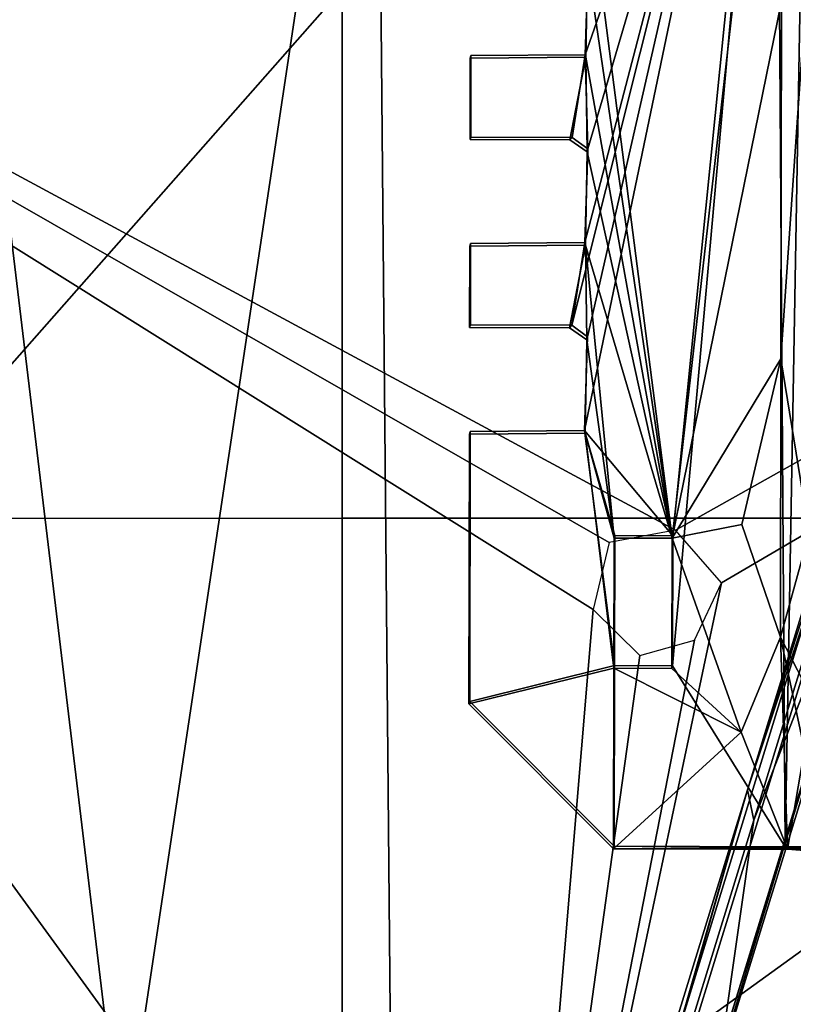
# Model space of a CAD drawing. Header units: millimetres. Extents: x -340 to 319, y -456 to 358.
# Tile 24 of 88: x -120 to -67, y -180 to -112. Entities that reach past the tile are written whole.
import ezdxf

# ---------------------------------------------------------------- set-up
doc = ezdxf.new("R2010")
doc.units = ezdxf.units.MM
doc.layers.add('Layer 01', color=7, linetype='Continuous', true_color=0x000000)

msp = doc.modelspace()

# ---------------------------------------------------------------- linework, layer by layer
at = {"layer": 'Layer 01'}
for points in [[(150.574, -20.344, 437.249), (-74.704, -146.791, 444.636), (-179.362, -90.332, 441.339)], [(-71.543, -150.43, 444.848), (150.574, -20.344, 437.249), (-85.976, -218.806, 448.843)], [(72.472, -149.481, 444.793), (-85.976, -218.806, 448.843), (150.574, -20.344, 437.249)], [(-71.543, -150.43, 444.848), (-74.704, -146.791, 444.636), (150.574, -20.344, 437.249)], [(-127.313, -70.696, 455.282), (-112.899, -190.546, 460.151), (-128.887, -211.555, 462.528)], [(-95.379, -73.876, 453.179), (-112.899, -190.546, 460.151), (-127.313, -70.696, 455.282)], [(-112.899, -190.546, 460.151), (-95.379, -73.876, 453.179), (-94.077, -217.932, 460.436)], [(-95.379, -73.876, 453.179), (-65.91, -74.006, 452.03), (-62.683, -246.292, 460.754), (-94.077, -217.932, 460.436)], [(-67.763, -76.319, 440.441), (-80.984, -126.944, 443.647), (-81.863, -132.655, 444.001)], [(-67.763, -76.319, 440.441), (-81.863, -132.655, 444.001), (-80.786, -133.438, 444.028)], [(-81.008, -139.921, 444.416), (-67.763, -76.319, 440.441), (-80.786, -133.438, 444.028)], [(-81.008, -139.921, 444.416), (-74.9, -147.181, 444.742), (-67.763, -76.319, 440.441)], [(-80.984, -126.944, 443.647), (-67.763, -76.319, 440.441), (-80.764, -120.459, 443.259)], [(-67.763, -76.319, 440.441), (-80.738, -107.484, 442.496), (-80.957, -113.967, 442.883)], [(-67.763, -76.319, 440.441), (-80.957, -113.967, 442.883), (-80.764, -120.459, 443.259)], [(-67.763, -76.319, 440.441), (-74.917, -156.165, 445.273), (-67.147, -168.665, 445.892)], [(-67.763, -76.319, 440.441), (-74.9, -147.181, 444.742), (-74.917, -156.165, 445.273)], [(-65.59, -81.16, 440.427), (-67.763, -76.319, 440.441), (-67.147, -168.665, 445.892)], [(-50.789, -164.613, 129.465), (-79.833, -253.505, 106.888), (-22.202, -76.93, 149.408)], [(-68.273, -216.652, 98.594), (-22.202, -76.93, 149.408), (-79.833, -253.505, 106.888)], [(-22.202, -76.93, 149.408), (-68.273, -216.652, 98.594), (-55.582, -177.619, 106.234)], [(-74.95, -147.358, 441.748), (-80.882, -101.17, 439.12), (-67.292, -80.21, 437.655)], [(-67.292, -80.21, 437.655), (-67.388, -110.272, 439.43), (-74.95, -147.358, 441.748)], [(-65.59, -81.16, 440.427), (-67.147, -168.665, 445.892), (-65.264, -168.67, 445.363)], [(-155.087, -149.295, 444.779), (-179.362, -90.332, 441.339), (-85.976, -218.806, 448.843)], [(-80.395, -152.288, 444.957), (-85.976, -218.806, 448.843), (-179.362, -90.332, 441.339)], [(-80.395, -152.288, 444.957), (-179.362, -90.332, 441.339), (-79.295, -147.654, 444.686)], [(-179.362, -90.332, 441.339), (-74.704, -146.791, 444.636), (-79.295, -147.654, 444.686)], [(-97.735, -109.414, 496.656), (-129.523, -95.38, 497.421), (-129.971, -145.984, 498.971)], [(-80.882, -101.17, 439.12), (-74.95, -147.358, 441.748), (-80.781, -107.683, 439.504)], [(-67.441, -134.971, 440.893), (-67.388, -110.272, 439.43), (-65.416, -105.644, 437.09)], [(-67.441, -134.971, 440.893), (-65.416, -105.644, 437.09), (-65.493, -147.002, 439.564)], [(-52.069, -107.263, 141.021), (-56.079, -123.785, 136.346), (-69.746, -164.742, 127.835)], [(-69.746, -164.742, 127.835), (-59.155, -131.499, 155.638), (-52.069, -107.263, 141.021)], [(-80.906, -114.148, 439.887), (-80.957, -113.967, 442.883), (-80.738, -107.484, 442.496), (-80.781, -107.683, 439.504)], [(-80.906, -114.148, 439.887), (-80.781, -107.683, 439.504), (-74.95, -147.358, 441.748)], [(-97.735, -145.979, 497.749), (-65.581, -145.978, 497.055), (-52.75, -108.657, 495.698), (-97.735, -109.414, 496.656)], [(-97.735, -109.414, 496.656), (-129.971, -145.984, 498.971), (-97.735, -145.979, 497.749)], [(-67.441, -134.971, 440.893), (-74.95, -147.358, 441.748), (-67.388, -110.272, 439.43)], [(-88.844, -114.029, 443.019), (-88.895, -114.206, 440.025), (-88.905, -119.831, 440.357), (-88.855, -119.654, 443.351)], [(-80.906, -114.148, 439.887), (-82.01, -119.855, 440.243), (-88.905, -119.831, 440.357), (-88.895, -114.206, 440.025)], [(-80.906, -114.148, 439.887), (-88.895, -114.206, 440.025), (-88.844, -114.029, 443.019), (-80.957, -113.967, 442.883)], [(-81.842, -119.678, 443.235), (-80.957, -113.967, 442.883), (-88.844, -114.029, 443.019), (-88.855, -119.654, 443.351)], [(-80.804, -120.668, 440.272), (-82.01, -119.855, 440.243), (-80.906, -114.148, 439.887)], [(-80.764, -120.459, 443.259), (-80.957, -113.967, 442.883), (-81.842, -119.678, 443.235)], [(-74.95, -147.358, 441.748), (-80.804, -120.668, 440.272), (-80.906, -114.148, 439.887)], [(-81.842, -119.678, 443.235), (-88.855, -119.654, 443.351), (-88.905, -119.831, 440.357), (-82.01, -119.855, 440.243)], [(-80.764, -120.459, 443.259), (-81.842, -119.678, 443.235), (-82.01, -119.855, 440.243), (-80.804, -120.668, 440.272)], [(-80.93, -127.125, 440.654), (-80.984, -126.944, 443.647), (-80.764, -120.459, 443.259), (-80.804, -120.668, 440.272)], [(-74.95, -147.358, 441.748), (-80.93, -127.125, 440.654), (-80.804, -120.668, 440.272)], [(-69.316, -166.827, 126.312), (-69.746, -164.742, 127.835), (-56.079, -123.785, 136.346)], [(-69.316, -166.827, 126.312), (-56.079, -123.785, 136.346), (-56.906, -134.848, 134.061)], [(-88.869, -127.007, 443.786), (-88.919, -127.183, 440.792), (-88.93, -132.808, 441.124), (-88.879, -132.632, 444.118)], [(-88.919, -127.183, 440.792), (-80.93, -127.125, 440.654), (-82.035, -132.832, 441.009), (-88.93, -132.808, 441.124)], [(-80.93, -127.125, 440.654), (-88.919, -127.183, 440.792), (-88.869, -127.007, 443.786), (-80.984, -126.944, 443.647)], [(-88.879, -132.632, 444.118), (-81.863, -132.655, 444.001), (-80.984, -126.944, 443.647), (-88.869, -127.007, 443.786)], [(-80.828, -133.646, 441.039), (-82.035, -132.832, 441.009), (-80.93, -127.125, 440.654)], [(-80.93, -127.125, 440.654), (-78.95, -147.346, 441.815), (-80.828, -133.646, 441.039)], [(-80.93, -127.125, 440.654), (-74.95, -147.358, 441.748), (-78.95, -147.346, 441.815)], [(-59.155, -131.499, 155.638), (-74.171, -180.273, 143.499), (-73.438, -181.214, 144.361), (-60.815, -140.185, 154.601)], [(-59.155, -131.499, 155.638), (-69.746, -164.742, 127.835), (-74.171, -180.273, 143.499)], [(-81.863, -132.655, 444.001), (-88.879, -132.632, 444.118), (-88.93, -132.808, 441.124), (-82.035, -132.832, 441.009)], [(-80.786, -133.438, 444.028), (-81.863, -132.655, 444.001), (-82.035, -132.832, 441.009), (-80.828, -133.646, 441.039)], [(-80.955, -140.102, 441.421), (-81.008, -139.921, 444.416), (-80.786, -133.438, 444.028), (-80.828, -133.646, 441.039)], [(-78.95, -147.346, 441.815), (-80.955, -140.102, 441.421), (-80.828, -133.646, 441.039)], [(159.341, -134.049, 443.891), (-85.976, -218.806, 448.843), (78.147, -155.421, 445.14)], [(-85.976, -218.806, 448.843), (159.341, -134.049, 443.891), (176.236, -170.603, 446.025)], [(-70.143, -146.416, 441.611), (-74.95, -147.358, 441.748), (-67.441, -134.971, 440.893)], [(-71.519, -182.341, 122.742), (-56.906, -134.848, 134.061), (-64.652, -160.109, 129.465)], [(-71.519, -182.341, 122.742), (-69.316, -166.827, 126.312), (-56.906, -134.848, 134.061)], [(-67.471, -154.199, 442.026), (-70.143, -146.416, 441.611), (-67.441, -134.971, 440.893)], [(-67.471, -154.199, 442.026), (-67.441, -134.971, 440.893), (-65.493, -147.002, 439.564)], [(-88.979, -158.798, 442.66), (-88.928, -158.621, 445.654), (-88.893, -139.984, 444.553), (-88.944, -140.161, 441.558)], [(-80.955, -140.102, 441.421), (-88.944, -140.161, 441.558), (-88.893, -139.984, 444.553), (-81.008, -139.921, 444.416)], [(-81.008, -139.921, 444.416), (-88.893, -139.984, 444.553), (-88.928, -158.621, 445.654), (-78.916, -156.154, 445.34)], [(-81.008, -139.921, 444.416), (-78.899, -147.169, 444.809), (-74.9, -147.181, 444.742)], [(-81.008, -139.921, 444.416), (-78.916, -156.154, 445.34), (-78.899, -147.169, 444.809)], [(-88.944, -140.161, 441.558), (-80.955, -140.102, 441.421), (-78.967, -156.331, 442.345), (-88.979, -158.798, 442.66)], [(-78.967, -156.331, 442.345), (-80.955, -140.102, 441.421), (-78.95, -147.346, 441.815)], [(-56.883, -169.25, 148.475), (-60.815, -140.185, 154.601), (-73.438, -181.214, 144.361)], [(-129.973, -182.997, 499.592), (-97.736, -182.993, 498.427), (-97.735, -145.979, 497.749), (-129.971, -145.984, 498.971)], [(-97.736, -182.993, 498.427), (-51.245, -181.741, 497.533), (-65.581, -145.978, 497.055), (-97.735, -145.979, 497.749)], [(-70.143, -146.416, 441.611), (-67.471, -154.199, 442.026), (-70.188, -160.758, 442.459), (-74.95, -147.358, 441.748)], [(-78.899, -147.169, 444.809), (-78.916, -156.154, 445.34), (-78.967, -156.331, 442.345), (-78.95, -147.346, 441.815)], [(-74.95, -147.358, 441.748), (-74.9, -147.181, 444.742), (-78.899, -147.169, 444.809), (-78.95, -147.346, 441.815)], [(-74.917, -156.165, 445.273), (-74.9, -147.181, 444.742), (-74.95, -147.358, 441.748), (-74.967, -156.342, 442.279)], [(-70.188, -160.758, 442.459), (-74.967, -156.342, 442.279), (-74.95, -147.358, 441.748)], [(-67.471, -154.199, 442.026), (-65.493, -147.002, 439.564), (-65.514, -157.984, 440.213)], [(-155.087, -149.295, 444.779), (-85.976, -218.806, 448.843), (-182.581, -227.189, 449.333)], [(73.579, -154.117, 445.064), (-85.976, -218.806, 448.843), (72.472, -149.481, 444.793)], [(-85.976, -218.806, 448.843), (-73.394, -154.401, 445.08), (-71.543, -150.43, 444.848)], [(-85.976, -218.806, 448.843), (-80.395, -152.288, 444.957), (-77.187, -155.444, 445.141)], [(-85.976, -218.806, 448.843), (73.579, -154.117, 445.064), (78.147, -155.421, 445.14)], [(-67.471, -154.199, 442.026), (-66.986, -168.825, 442.886), (-70.188, -160.758, 442.459)], [(-67.471, -154.199, 442.026), (-65.806, -161.976, 441.613), (-66.986, -168.825, 442.886)], [(-65.806, -161.976, 441.613), (-67.471, -154.199, 442.026), (-65.514, -157.984, 440.213)], [(-77.187, -155.444, 445.141), (-73.394, -154.401, 445.08), (-85.976, -218.806, 448.843)], [(-78.967, -156.331, 442.345), (-78.999, -168.809, 443.083), (-88.979, -158.798, 442.66)], [(-78.916, -156.154, 445.34), (-88.928, -158.621, 445.654), (-78.948, -168.632, 446.077)], [(-70.188, -160.758, 442.459), (-78.999, -168.809, 443.083), (-78.967, -156.331, 442.345)], [(-78.967, -156.331, 442.345), (-78.916, -156.154, 445.34), (-74.917, -156.165, 445.273), (-74.967, -156.342, 442.279)], [(-78.967, -156.331, 442.345), (-74.967, -156.342, 442.279), (-70.188, -160.758, 442.459)], [(-78.916, -156.154, 445.34), (-78.948, -168.632, 446.077), (-67.147, -168.665, 445.892), (-74.917, -156.165, 445.273)], [(-88.928, -158.621, 445.654), (-88.979, -158.798, 442.66), (-78.999, -168.809, 443.083), (-78.948, -168.632, 446.077)], [(-65.075, -161.589, 130.925), (-71.519, -182.341, 122.742), (-64.652, -160.109, 129.465)], [(-78.999, -168.809, 443.083), (-70.188, -160.758, 442.459), (-66.986, -168.825, 442.886)], [(-77.181, -201.568, 132.052), (-71.519, -182.341, 122.742), (-65.075, -161.589, 130.925)], [(-64.973, -161.934, 142.26), (-77.181, -201.568, 132.052), (-65.075, -161.589, 130.925)], [(-77.181, -201.568, 132.052), (-64.973, -161.934, 142.26), (-59.629, -174.17, 139.924)], [(-65.806, -161.976, 441.613), (-65.528, -168.937, 441.385), (-66.986, -168.825, 442.886)], [(-55.665, -163.029, 129.465), (-60.323, -179.11, 105.708), (-84.862, -253.431, 106.104), (-76.453, -226.303, 126.022)], [(-68.009, -200.128, 133.146), (-55.665, -163.029, 129.465), (-76.453, -226.303, 126.022)], [(-55.665, -163.029, 129.465), (-68.009, -200.128, 133.146), (-59.629, -174.17, 139.924)], [(-69.746, -164.742, 127.835), (-88.008, -224.043, 112.801), (-91.066, -235.089, 128.826), (-74.171, -180.273, 143.499)], [(-69.746, -164.742, 127.835), (-84.75, -216.964, 113.681), (-88.008, -224.043, 112.801)], [(-84.75, -216.964, 113.681), (-69.746, -164.742, 127.835), (-69.316, -166.827, 126.312)], [(-50.789, -164.613, 129.465), (-58.106, -188.12, 136.802), (-79.833, -253.505, 106.888)], [(-71.519, -182.341, 122.742), (-84.75, -216.964, 113.681), (-69.316, -166.827, 126.312)], [(-78.948, -168.632, 446.077), (-78.999, -168.809, 443.083), (-67.147, -168.665, 445.892)], [(-78.999, -168.809, 443.083), (-63.895, -168.761, 444.354), (-67.147, -168.665, 445.892)], [(-78.999, -168.809, 443.083), (-62.937, -168.845, 442.839), (-63.895, -168.761, 444.354)], [(-62.937, -168.845, 442.839), (-78.999, -168.809, 443.083), (-66.986, -168.825, 442.886)], [(-56.883, -169.25, 148.475), (-73.438, -181.214, 144.361), (-63.987, -207.702, 138.842), (-42.384, -175.927, 147.903)], [(-65.264, -168.67, 445.363), (-67.147, -168.665, 445.892), (-63.895, -168.761, 444.354)], [(-65.528, -168.937, 441.385), (-62.937, -168.845, 442.839), (-66.986, -168.825, 442.886)], [(176.236, -170.603, 446.025), (183.329, -230.019, 449.495), (-85.976, -218.806, 448.843)], [(-77.181, -201.568, 132.052), (-59.629, -174.17, 139.924), (-68.009, -200.128, 133.146)], [(-55.582, -177.619, 106.234), (-68.273, -216.652, 98.594), (-60.323, -179.11, 105.708)], [(-84.862, -253.431, 106.104), (-60.323, -179.11, 105.708), (-93.949, -282.112, 92.25)], [(-72.105, -215.4, 98.582), (-93.949, -282.112, 92.25), (-60.323, -179.11, 105.708)], [(-68.273, -216.652, 98.594), (-72.105, -215.4, 98.582), (-60.323, -179.11, 105.708)]]:
    msp.add_3dface(points, dxfattribs=at)

doc.saveas('drawing.dxf')
